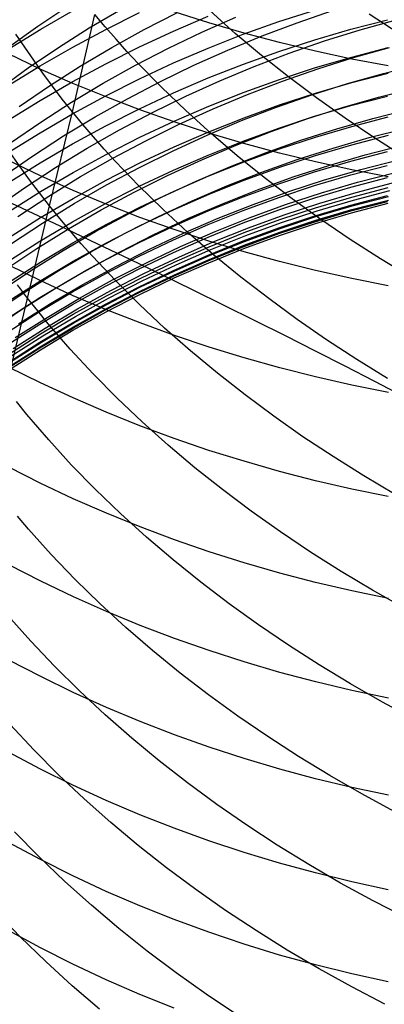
# Model space of a CAD drawing. Extents: x -383 to 1849, y -1185 to -529.
# Tile 236 of 256: x 200 to 205, y -1100 to -1087. Entities that reach past the tile are written whole.
import ezdxf

# ---------------------------------------------------------------- set-up
doc = ezdxf.new("R2010")
doc.units = 0
doc.layers.add('PREDEFINITO', color=7, linetype='CONTINUOUS')

msp = doc.modelspace()

# ---------------------------------------------------------------- linework, layer by layer
at = {"layer": 'PREDEFINITO'}
for p, q in [((200.391, -1087.325, 547.876), (200.78, -1087.063, 548.023)), ((201.058, -1087.347, 549.608), (201.466, -1087.106, 549.74)), ((203.517, -1087.265, 595.702), (203.982, -1087.115, 595.667)), ((200.428, -1087.362, 600.328), (200.85, -1087.12, 600.256)), ((200.839, -1088.435, 511.775), (201.131, -1087.173, 510.318)), ((201.266, -1087.334, 510.195), (201.131, -1087.173, 510.318)), ((201.273, -1087.366, 598.778), (201.709, -1087.148, 598.718)), ((201.768, -1087.369, 551.311), (202.193, -1087.15, 551.428)), ((202.152, -1087.387, 597.249), (202.602, -1087.195, 597.2)), ((202.609, -1087.282, 648.626), (202.158, -1087.139, 648.489)), ((202.517, -1087.401, 552.983), (202.957, -1087.206, 553.086)), ((202.952, -1087.419, 507.722), (202.624, -1087.127, 507.935)), ((203.755, -1087.279, 554.71), (204.213, -1087.123, 554.795)), ((204.452, -1087.364, 594.222), (204.926, -1087.243, 594.196)), ((204.572, -1087.372, 556.306), (205.039, -1087.243, 556.376)), ((205.073, -1087.421, 505.347), (204.689, -1087.167, 505.518)), ((200.011, -1087.597, 547.726), (200.391, -1087.325, 547.876)), ((200.013, -1087.617, 600.404), (200.428, -1087.362, 600.328)), ((200.658, -1087.6, 549.473), (201.058, -1087.347, 549.608)), ((200.843, -1087.596, 598.842), (201.273, -1087.366, 598.778)), ((201.405, -1087.493, 510.074), (201.266, -1087.334, 510.195)), ((201.35, -1087.6, 551.19), (201.768, -1087.369, 551.311)), ((203.065, -1087.415, 648.753), (202.609, -1087.282, 648.626)), ((203.056, -1087.43, 595.741), (203.517, -1087.265, 595.702)), ((203.302, -1087.45, 554.622), (203.755, -1087.279, 554.71)), ((203.983, -1087.5, 594.251), (204.452, -1087.364, 594.222)), ((204.109, -1087.516, 556.231), (204.572, -1087.372, 556.306)), ((200.337, -1087.767, 512.276), (200.107, -1087.426, 512.538)), ((201.547, -1087.652, 509.956), (201.405, -1087.493, 510.074)), ((201.709, -1087.593, 597.302), (202.152, -1087.387, 597.249)), ((202.084, -1087.61, 552.876), (202.517, -1087.401, 552.983)), ((202.601, -1087.609, 595.783), (203.056, -1087.43, 595.741)), ((202.855, -1087.634, 554.529), (203.302, -1087.45, 554.622)), ((203.292, -1087.704, 507.517), (202.952, -1087.419, 507.722)), ((203.526, -1087.538, 648.871), (203.065, -1087.415, 648.753)), ((203.517, -1087.651, 594.283), (203.983, -1087.5, 594.251)), ((200.267, -1087.864, 549.333), (200.658, -1087.6, 549.473)), ((200.421, -1087.84, 598.909), (200.843, -1087.596, 598.842)), ((200.94, -1087.844, 551.065), (201.35, -1087.6, 551.19)), ((201.272, -1087.811, 597.358), (201.709, -1087.593, 597.302)), ((201.658, -1087.831, 552.766), (202.084, -1087.61, 552.876)), ((202.151, -1087.801, 595.828), (202.601, -1087.609, 595.783)), ((203.992, -1087.65, 648.978), (203.526, -1087.538, 648.871)), ((203.651, -1087.675, 556.152), (204.109, -1087.516, 556.231)), ((204.463, -1087.725, 592.8), (204.937, -1087.603, 592.777)), ((204.485, -1087.732, 557.746), (204.953, -1087.602, 557.812)), ((200.422, -1087.88, 646.434), (200.008, -1087.684, 646.254)), ((201.693, -1087.808, 509.839), (201.547, -1087.652, 509.956)), ((202.415, -1087.831, 554.432), (202.855, -1087.634, 554.529)), ((203.057, -1087.816, 594.319), (203.517, -1087.651, 594.283)), ((203.198, -1087.847, 556.069), (203.651, -1087.675, 556.152)), ((203.643, -1087.983, 507.322), (203.292, -1087.704, 507.517)), ((204.462, -1087.751, 649.074), (203.992, -1087.65, 648.978)), ((203.993, -1087.862, 592.827), (204.463, -1087.725, 592.8)), ((204.022, -1087.877, 557.676), (204.485, -1087.732, 557.746)), ((204.936, -1087.84, 649.16), (204.462, -1087.751, 649.074)), ((199.885, -1088.14, 549.19), (200.267, -1087.864, 549.333)), ((200.007, -1088.095, 598.98), (200.421, -1087.84, 598.909)), ((200.457, -1087.936, 512.148), (200.337, -1087.767, 512.276)), ((200.845, -1088.066, 646.605), (200.422, -1087.88, 646.434)), ((200.54, -1088.099, 550.936), (200.94, -1087.844, 551.065)), ((200.843, -1088.043, 597.417), (201.272, -1087.811, 597.358)), ((201.24, -1088.065, 552.651), (201.658, -1087.831, 552.766)), ((201.995, -1088.117, 509.612), (201.693, -1087.808, 509.839)), ((201.708, -1088.008, 595.877), (202.151, -1087.801, 595.828)), ((201.981, -1088.042, 554.332), (202.415, -1087.831, 554.432)), ((202.601, -1087.996, 594.357), (203.057, -1087.816, 594.319)), ((202.751, -1088.033, 555.982), (203.198, -1087.847, 556.069)), ((203.527, -1088.015, 592.856), (203.993, -1087.862, 592.827)), ((203.564, -1088.036, 557.602), (204.022, -1087.877, 557.676)), ((204.875, -1087.937, 559.253), (205.347, -1087.82, 559.311)), ((200.58, -1088.104, 512.022), (200.457, -1087.936, 512.148)), ((201.271, -1088.227, 595.928), (201.708, -1088.008, 595.877)), ((202.152, -1088.19, 594.399), (202.601, -1087.996, 594.357)), ((204.006, -1088.255, 507.136), (203.643, -1087.983, 507.322)), ((204.407, -1088.068, 559.192), (204.875, -1087.937, 559.253)), ((204.463, -1088.055, 591.372), (204.937, -1087.932, 591.35)), ((200.148, -1088.366, 550.804), (200.54, -1088.099, 550.936)), ((200.421, -1088.288, 597.479), (200.843, -1088.043, 597.417)), ((200.708, -1088.27, 511.897), (200.58, -1088.104, 512.022)), ((200.829, -1088.311, 552.533), (201.24, -1088.065, 552.651)), ((201.276, -1088.242, 646.768), (200.845, -1088.066, 646.605)), ((201.554, -1088.265, 554.227), (201.981, -1088.042, 554.332)), ((202.31, -1088.42, 509.394), (201.995, -1088.117, 509.612)), ((202.311, -1088.232, 555.891), (202.751, -1088.033, 555.982)), ((203.066, -1088.181, 592.889), (203.527, -1088.015, 592.856)), ((203.111, -1088.209, 557.525), (203.564, -1088.036, 557.602)), ((203.944, -1088.215, 559.128), (204.407, -1088.068, 559.192)), ((203.992, -1088.192, 591.396), (204.463, -1088.055, 591.372)), ((204.811, -1088.246, 560.701), (205.284, -1088.128, 560.753)), ((200.842, -1088.46, 595.983), (201.271, -1088.227, 595.928)), ((201.136, -1088.501, 554.119), (201.554, -1088.265, 554.227)), ((201.713, -1088.409, 646.921), (201.276, -1088.242, 646.768)), ((201.708, -1088.397, 594.443), (202.152, -1088.19, 594.399)), ((201.877, -1088.444, 555.797), (202.311, -1088.232, 555.891)), ((202.61, -1088.362, 592.924), (203.066, -1088.181, 592.889)), ((202.665, -1088.396, 557.444), (203.111, -1088.209, 557.525)), ((203.485, -1088.375, 559.059), (203.944, -1088.215, 559.128)), ((203.526, -1088.345, 591.422), (203.992, -1088.192, 591.396)), ((204.379, -1088.519, 506.96), (204.006, -1088.255, 507.136)), ((204.342, -1088.38, 560.644), (204.811, -1088.246, 560.701)), ((204.451, -1088.355, 589.942), (204.925, -1088.232, 589.923)), ((200.007, -1088.545, 597.545), (200.421, -1088.288, 597.479)), ((200.428, -1088.568, 552.411), (200.829, -1088.311, 552.533)), ((200.839, -1088.435, 511.775), (200.708, -1088.27, 511.897)), ((201.272, -1088.618, 594.49), (201.708, -1088.397, 594.443)), ((202.159, -1088.557, 592.962), (202.61, -1088.362, 592.924)), ((202.224, -1088.597, 557.359), (202.665, -1088.396, 557.444)), ((203.032, -1088.55, 558.987), (203.485, -1088.375, 559.059)), ((203.065, -1088.512, 591.451), (203.526, -1088.345, 591.422)), ((203.878, -1088.528, 560.584), (204.342, -1088.38, 560.644)), ((203.981, -1088.493, 589.963), (204.451, -1088.355, 589.942)), ((200.42, -1088.706, 596.041), (200.842, -1088.46, 595.983)), ((200.541, -1089.653, 513.267), (200.839, -1088.435, 511.775)), ((200.725, -1088.749, 554.008), (201.136, -1088.501, 554.119)), ((200.973, -1088.598, 511.654), (200.839, -1088.435, 511.775)), ((201.45, -1088.669, 555.699), (201.877, -1088.444, 555.797)), ((202.157, -1088.565, 647.065), (201.713, -1088.409, 646.921)), ((202.637, -1088.716, 509.185), (202.31, -1088.42, 509.394)), ((202.609, -1088.694, 591.483), (203.065, -1088.512, 591.451)), ((203.516, -1088.646, 589.986), (203.981, -1088.493, 589.963)), ((204.268, -1088.655, 562.103), (204.737, -1088.521, 562.154)), ((204.762, -1088.776, 506.793), (204.379, -1088.519, 506.96)), ((204.462, -1088.624, 588.513), (204.936, -1088.501, 588.496)), ((204.737, -1088.521, 562.154), (205.209, -1088.402, 562.203)), ((200.036, -1088.838, 552.285), (200.428, -1088.568, 552.411)), ((200.842, -1088.852, 594.54), (201.272, -1088.618, 594.49)), ((201.111, -1088.76, 511.536), (200.973, -1088.598, 511.654)), ((201.715, -1088.766, 593.002), (202.159, -1088.557, 592.962)), ((201.79, -1088.81, 557.271), (202.224, -1088.597, 557.359)), ((202.608, -1088.712, 647.199), (202.157, -1088.565, 647.065)), ((202.585, -1088.738, 558.912), (203.032, -1088.55, 558.987)), ((203.055, -1088.814, 590.012), (203.516, -1088.646, 589.986)), ((203.419, -1088.69, 560.521), (203.878, -1088.528, 560.584)), ((203.992, -1088.763, 588.531), (204.462, -1088.624, 588.513)), ((204.689, -1088.77, 563.614), (205.161, -1088.65, 563.658)), ((200.006, -1088.964, 596.101), (200.42, -1088.706, 596.041)), ((200.323, -1089.009, 553.893), (200.725, -1088.749, 554.008)), ((201.032, -1088.907, 555.597), (201.45, -1088.669, 555.699)), ((201.253, -1088.921, 511.42), (201.111, -1088.76, 511.536)), ((201.278, -1088.988, 593.045), (201.715, -1088.766, 593.002)), ((202.144, -1088.941, 558.834), (202.585, -1088.738, 558.912)), ((202.159, -1088.89, 591.517), (202.609, -1088.694, 591.483)), ((203.064, -1088.847, 647.324), (202.608, -1088.712, 647.199)), ((202.976, -1089.006, 508.985), (202.637, -1088.716, 509.185)), ((202.964, -1088.866, 560.455), (203.419, -1088.69, 560.521)), ((203.526, -1088.916, 588.551), (203.992, -1088.763, 588.531)), ((203.804, -1088.803, 562.048), (204.268, -1088.655, 562.103)), ((204.22, -1088.905, 563.567), (204.689, -1088.77, 563.614)), ((204.464, -1088.862, 587.085), (204.938, -1088.738, 587.071)), ((205.155, -1089.026, 506.635), (204.762, -1088.776, 506.793)), ((200.42, -1089.098, 594.593), (200.842, -1088.852, 594.54)), ((200.621, -1089.158, 555.493), (201.032, -1088.907, 555.597)), ((201.363, -1089.037, 557.18), (201.79, -1088.81, 557.271)), ((201.715, -1089.099, 591.553), (202.159, -1088.89, 591.517)), ((202.516, -1089.057, 560.385), (202.964, -1088.866, 560.455)), ((202.599, -1088.996, 590.04), (203.055, -1088.814, 590.012)), ((203.525, -1088.972, 647.439), (203.064, -1088.847, 647.324)), ((203.345, -1088.966, 561.991), (203.804, -1088.803, 562.048)), ((203.755, -1089.055, 563.518), (204.22, -1088.905, 563.567)), ((203.994, -1089, 587.1), (204.464, -1088.862, 587.085)), ((204.636, -1088.994, 565.077), (205.109, -1088.873, 565.116)), ((199.93, -1089.281, 553.775), (200.323, -1089.009, 553.893)), ((200.161, -1089.148, 513.632), (200.042, -1088.976, 513.758)), ((200.847, -1089.223, 593.091), (201.278, -1088.988, 593.045)), ((201.398, -1089.08, 511.305), (201.253, -1088.921, 511.42)), ((201.709, -1089.156, 558.752), (202.144, -1088.941, 558.834)), ((202.15, -1089.192, 590.07), (202.599, -1088.996, 590.04)), ((202.891, -1089.143, 561.93), (203.345, -1088.966, 561.991)), ((203.327, -1089.288, 508.793), (202.976, -1089.006, 508.985)), ((203.065, -1089.084, 588.574), (203.526, -1088.916, 588.551)), ((203.991, -1089.086, 647.544), (203.525, -1088.972, 647.439)), ((203.528, -1089.154, 587.117), (203.994, -1089, 587.1)), ((204.166, -1089.13, 565.035), (204.636, -1088.994, 565.077)), ((204.451, -1089.075, 585.653), (204.925, -1088.951, 585.642)), ((200.006, -1089.358, 594.649), (200.42, -1089.098, 594.593)), ((200.424, -1089.266, 644.994), (200.009, -1089.067, 644.818)), ((200.284, -1089.318, 513.509), (200.161, -1089.148, 513.632)), ((200.219, -1089.42, 555.385), (200.621, -1089.158, 555.493)), ((200.945, -1089.276, 557.086), (201.363, -1089.037, 557.18)), ((201.277, -1089.322, 591.592), (201.715, -1089.099, 591.553)), ((201.282, -1089.384, 558.667), (201.709, -1089.156, 558.752)), ((201.698, -1089.393, 511.083), (201.398, -1089.08, 511.305)), ((202.074, -1089.261, 560.313), (202.516, -1089.057, 560.385)), ((202.443, -1089.335, 561.866), (202.891, -1089.143, 561.93)), ((202.609, -1089.267, 588.598), (203.065, -1089.084, 588.574)), ((203.067, -1089.322, 587.136), (203.528, -1089.154, 587.117)), ((203.295, -1089.219, 563.466), (203.755, -1089.055, 563.518)), ((203.701, -1089.281, 564.991), (204.166, -1089.13, 565.035)), ((203.981, -1089.214, 585.666), (204.451, -1089.075, 585.653)), ((204.462, -1089.189, 647.638), (203.991, -1089.086, 647.544)), ((204.451, -1089.253, 584.197), (204.924, -1089.13, 584.188)), ((204.579, -1089.182, 566.545), (205.052, -1089.061, 566.58)), ((200.847, -1089.456, 645.162), (200.424, -1089.266, 644.994)), ((200.425, -1089.471, 593.139), (200.847, -1089.223, 593.091)), ((200.534, -1089.528, 556.988), (200.945, -1089.276, 557.086)), ((201.638, -1089.478, 560.237), (202.074, -1089.261, 560.313)), ((201.706, -1089.402, 590.102), (202.15, -1089.192, 590.07)), ((202.158, -1089.463, 588.624), (202.609, -1089.267, 588.598)), ((202.841, -1089.397, 563.411), (203.295, -1089.219, 563.466)), ((203.241, -1089.447, 564.944), (203.701, -1089.281, 564.991)), ((203.689, -1089.563, 508.611), (203.327, -1089.288, 508.793)), ((203.516, -1089.369, 585.68), (203.981, -1089.214, 585.666)), ((203.981, -1089.392, 584.206), (204.451, -1089.253, 584.197)), ((204.11, -1089.318, 566.508), (204.579, -1089.182, 566.545)), ((204.451, -1089.414, 582.689), (204.925, -1089.289, 582.682)), ((204.936, -1089.28, 647.722), (204.462, -1089.189, 647.638)), ((204.539, -1089.348, 568.016), (205.013, -1089.225, 568.046)), ((200.411, -1089.486, 513.387), (200.284, -1089.318, 513.509)), ((200.847, -1089.558, 591.633), (201.277, -1089.322, 591.592)), ((200.863, -1089.625, 558.579), (201.282, -1089.384, 558.667)), ((201.269, -1089.626, 590.137), (201.706, -1089.402, 590.102)), ((202.011, -1089.699, 510.869), (201.698, -1089.393, 511.083)), ((202.002, -1089.54, 561.8), (202.443, -1089.335, 561.866)), ((202.392, -1089.59, 563.353), (202.841, -1089.397, 563.411)), ((202.612, -1089.504, 587.156), (203.067, -1089.322, 587.136)), ((203.055, -1089.538, 585.695), (203.516, -1089.369, 585.68)), ((203.516, -1089.546, 584.217), (203.981, -1089.392, 584.206)), ((203.645, -1089.47, 566.469), (204.11, -1089.318, 566.508)), ((203.982, -1089.553, 582.696), (204.451, -1089.414, 582.689)), ((204.07, -1089.486, 567.984), (204.539, -1089.348, 568.016)), ((204.463, -1089.541, 581.178), (204.937, -1089.417, 581.174)), ((204.519, -1089.481, 569.491), (204.993, -1089.358, 569.516)), ((199.827, -1089.694, 555.274), (200.219, -1089.42, 555.385)), ((200.01, -1089.732, 593.19), (200.425, -1089.471, 593.139)), ((200.132, -1089.792, 556.887), (200.534, -1089.528, 556.988)), ((200.541, -1089.653, 513.267), (200.411, -1089.486, 513.387)), ((201.277, -1089.635, 645.32), (200.847, -1089.456, 645.162)), ((201.21, -1089.708, 560.159), (201.638, -1089.478, 560.237)), ((201.567, -1089.758, 561.731), (202.002, -1089.54, 561.8)), ((201.714, -1089.674, 588.652), (202.158, -1089.463, 588.624)), ((202.161, -1089.701, 587.178), (202.612, -1089.504, 587.156)), ((202.6, -1089.721, 585.711), (203.055, -1089.538, 585.695)), ((202.786, -1089.627, 564.894), (203.241, -1089.447, 564.944)), ((203.056, -1089.715, 584.229), (203.516, -1089.546, 584.217)), ((203.185, -1089.636, 566.428), (203.645, -1089.47, 566.469)), ((203.605, -1089.638, 567.95), (204.07, -1089.486, 567.984)), ((203.993, -1089.68, 581.182), (204.463, -1089.541, 581.178)), ((204.049, -1089.62, 569.463), (204.519, -1089.481, 569.491)), ((204.451, -1089.647, 579.697), (204.925, -1089.522, 579.695)), ((204.467, -1089.657, 572.446), (204.94, -1089.533, 572.462)), ((204.485, -1089.581, 570.968), (204.958, -1089.458, 570.989)), ((199.902, -1089.551, 438.264), (200.327, -1089.749, 438.121)), ((199.979, -1092.022, 516.315), (200.541, -1089.653, 513.267)), ((200.424, -1089.807, 591.676), (200.847, -1089.558, 591.633)), ((200.452, -1089.879, 558.488), (200.863, -1089.625, 558.579)), ((200.675, -1089.819, 513.149), (200.541, -1089.653, 513.267)), ((200.839, -1089.863, 590.173), (201.269, -1089.626, 590.137)), ((201.714, -1089.805, 645.47), (201.277, -1089.635, 645.32)), ((201.277, -1089.898, 588.681), (201.714, -1089.674, 588.652)), ((201.949, -1089.796, 563.292), (202.392, -1089.59, 563.353)), ((202.337, -1089.821, 564.842), (202.786, -1089.627, 564.894)), ((202.731, -1089.816, 566.384), (203.185, -1089.636, 566.428)), ((203.145, -1089.806, 567.914), (203.605, -1089.638, 567.95)), ((203.516, -1089.708, 582.704), (203.982, -1089.553, 582.696)), ((203.584, -1089.773, 569.435), (204.049, -1089.62, 569.463)), ((204.061, -1089.831, 508.437), (203.689, -1089.563, 508.611)), ((203.982, -1089.786, 579.699), (204.451, -1089.647, 579.697)), ((203.997, -1089.795, 572.429), (204.467, -1089.657, 572.446)), ((204.015, -1089.719, 570.946), (204.485, -1089.581, 570.968)), ((204.451, -1089.721, 575.469), (204.925, -1089.597, 575.477)), ((204.452, -1089.712, 578.395), (204.926, -1089.588, 578.397)), ((204.461, -1089.745, 577.098), (204.935, -1089.621, 577.103)), ((204.465, -1089.704, 573.915), (204.939, -1089.58, 573.926)), ((200.327, -1089.749, 438.121), (200.748, -1089.948, 437.968)), ((200.79, -1089.952, 560.077), (201.21, -1089.708, 560.159)), ((201.139, -1089.989, 561.659), (201.567, -1089.758, 561.731)), ((201.514, -1090.015, 563.23), (201.949, -1089.796, 563.292)), ((201.717, -1089.912, 587.201), (202.161, -1089.701, 587.178)), ((202.337, -1090, 510.664), (202.011, -1089.699, 510.869)), ((202.15, -1089.919, 585.729), (202.6, -1089.721, 585.711)), ((202.6, -1089.899, 584.241), (203.056, -1089.715, 584.229)), ((203.055, -1089.877, 582.712), (203.516, -1089.708, 582.704)), ((203.123, -1089.941, 569.404), (203.584, -1089.773, 569.435)), ((203.516, -1089.941, 579.701), (203.982, -1089.786, 579.699)), ((203.528, -1089.834, 581.188), (203.993, -1089.68, 581.182)), ((203.532, -1089.949, 572.41), (203.997, -1089.795, 572.429)), ((203.55, -1089.873, 570.923), (204.015, -1089.719, 570.946)), ((203.982, -1089.851, 578.394), (204.452, -1089.712, 578.395)), ((203.982, -1089.861, 575.461), (204.451, -1089.721, 575.469)), ((203.991, -1089.885, 577.092), (204.461, -1089.745, 577.098)), ((203.995, -1089.843, 573.903), (204.465, -1089.704, 573.915)), ((200.009, -1090.069, 591.722), (200.424, -1089.807, 591.676)), ((200.049, -1090.145, 558.394), (200.452, -1089.879, 558.488)), ((200.417, -1090.113, 590.211), (200.839, -1089.863, 590.173)), ((200.813, -1089.983, 513.033), (200.675, -1089.819, 513.149)), ((200.846, -1090.136, 588.713), (201.277, -1089.898, 588.681)), ((201.28, -1090.136, 587.226), (201.717, -1089.912, 587.201)), ((201.706, -1090.13, 585.748), (202.15, -1089.919, 585.729)), ((202.158, -1089.964, 645.611), (201.714, -1089.805, 645.47)), ((201.894, -1090.029, 564.788), (202.337, -1089.821, 564.842)), ((202.151, -1090.096, 584.255), (202.6, -1089.899, 584.241)), ((202.282, -1090.011, 566.338), (202.731, -1089.816, 566.384)), ((202.6, -1090.061, 582.722), (203.055, -1089.877, 582.712)), ((202.69, -1089.987, 567.876), (203.145, -1089.806, 567.914)), ((203.067, -1090.003, 581.193), (203.528, -1089.834, 581.188)), ((203.09, -1090.041, 570.897), (203.55, -1089.873, 570.923)), ((203.516, -1090.016, 575.452), (203.982, -1089.861, 575.461)), ((203.517, -1090.006, 578.392), (203.982, -1089.851, 578.394)), ((203.525, -1090.04, 577.085), (203.991, -1089.885, 577.092)), ((203.529, -1089.998, 573.889), (203.995, -1089.843, 573.903)), ((204.444, -1090.092, 508.273), (204.061, -1089.831, 508.437)), ((200.377, -1090.207, 559.993), (200.79, -1089.952, 560.077)), ((200.719, -1090.234, 561.584), (201.139, -1089.989, 561.659)), ((200.748, -1089.948, 437.968), (201.166, -1090.147, 437.807)), ((200.954, -1090.146, 512.919), (200.813, -1089.983, 513.033)), ((201.085, -1090.248, 563.164), (201.514, -1090.015, 563.23)), ((201.457, -1090.25, 564.731), (201.894, -1090.029, 564.788)), ((201.84, -1090.219, 566.29), (202.282, -1090.011, 566.338)), ((202.609, -1090.113, 645.743), (202.158, -1089.964, 645.611)), ((202.241, -1090.183, 567.836), (202.69, -1089.987, 567.876)), ((202.675, -1090.293, 510.468), (202.337, -1090, 510.664)), ((202.611, -1090.187, 581.199), (203.067, -1090.003, 581.193)), ((202.635, -1090.223, 570.871), (203.09, -1090.041, 570.897)), ((202.667, -1090.123, 569.371), (203.123, -1089.941, 569.404)), ((203.055, -1090.111, 579.703), (203.516, -1089.941, 579.701)), ((203.055, -1090.185, 575.442), (203.516, -1090.016, 575.452)), ((203.057, -1090.175, 578.39), (203.517, -1090.006, 578.392)), ((203.064, -1090.209, 577.077), (203.525, -1090.04, 577.085)), ((203.068, -1090.167, 573.875), (203.529, -1089.998, 573.889)), ((203.072, -1090.117, 572.391), (203.532, -1089.949, 572.41)), ((200.003, -1090.376, 590.251), (200.417, -1090.113, 590.211)), ((200.424, -1090.387, 588.746), (200.846, -1090.136, 588.713)), ((200.85, -1090.374, 587.253), (201.28, -1090.136, 587.226)), ((201.098, -1090.307, 512.807), (200.954, -1090.146, 512.919)), ((201.166, -1090.147, 437.807), (201.582, -1090.346, 437.636)), ((201.269, -1090.356, 585.768), (201.706, -1090.13, 585.748)), ((201.707, -1090.308, 584.27), (202.151, -1090.096, 584.255)), ((201.798, -1090.393, 567.794), (202.241, -1090.183, 567.836)), ((202.15, -1090.259, 582.732), (202.6, -1090.061, 582.722)), ((202.218, -1090.32, 569.337), (202.667, -1090.123, 569.371)), ((202.599, -1090.369, 575.432), (203.055, -1090.185, 575.442)), ((202.6, -1090.295, 579.706), (203.055, -1090.111, 579.703)), ((202.601, -1090.359, 578.388), (203.057, -1090.175, 578.39)), ((203.065, -1090.251, 645.865), (202.609, -1090.113, 645.743)), ((202.612, -1090.351, 573.86), (203.068, -1090.167, 573.875)), ((202.617, -1090.3, 572.37), (203.072, -1090.117, 572.391)), ((204.836, -1090.344, 508.119), (204.444, -1090.092, 508.273)), ((199.974, -1090.476, 559.907), (200.377, -1090.207, 559.993)), ((200.307, -1090.491, 561.508), (200.719, -1090.234, 561.584)), ((200.664, -1090.494, 563.097), (201.085, -1090.248, 563.164)), ((201.028, -1090.484, 564.673), (201.457, -1090.25, 564.731)), ((201.397, -1090.625, 512.59), (201.098, -1090.307, 512.807)), ((201.271, -1090.533, 584.286), (201.707, -1090.308, 584.27)), ((201.404, -1090.441, 566.24), (201.84, -1090.219, 566.29)), ((201.706, -1090.472, 582.743), (202.15, -1090.259, 582.732)), ((202.15, -1090.494, 579.709), (202.6, -1090.295, 579.706)), ((202.161, -1090.385, 581.206), (202.611, -1090.187, 581.199)), ((202.167, -1090.497, 572.348), (202.617, -1090.3, 572.37)), ((202.186, -1090.42, 570.843), (202.635, -1090.223, 570.871)), ((202.608, -1090.393, 577.07), (203.064, -1090.209, 577.077)), ((203.024, -1090.579, 510.28), (202.675, -1090.293, 510.468)), ((203.526, -1090.378, 645.977), (203.065, -1090.251, 645.865)), ((200.009, -1090.65, 588.781), (200.424, -1090.387, 588.746)), ((200.428, -1090.629, 643.532), (200.013, -1090.426, 643.361)), ((200.428, -1090.625, 587.281), (200.85, -1090.374, 587.253)), ((200.839, -1090.594, 585.79), (201.269, -1090.356, 585.768)), ((200.975, -1090.676, 566.188), (201.404, -1090.441, 566.24)), ((201.361, -1090.616, 567.75), (201.798, -1090.393, 567.794)), ((201.582, -1090.346, 437.636), (201.993, -1090.545, 437.457)), ((201.717, -1090.597, 581.213), (202.161, -1090.385, 581.206)), ((201.742, -1090.63, 570.814), (202.186, -1090.42, 570.843)), ((201.774, -1090.53, 569.302), (202.218, -1090.32, 569.337)), ((202.149, -1090.567, 575.42), (202.599, -1090.369, 575.432)), ((202.152, -1090.557, 578.385), (202.601, -1090.359, 578.388)), ((202.158, -1090.591, 577.061), (202.608, -1090.393, 577.07)), ((202.162, -1090.549, 573.844), (202.612, -1090.351, 573.86)), ((203.992, -1090.494, 646.08), (203.526, -1090.378, 645.977)), ((205.237, -1090.589, 507.974), (204.836, -1090.344, 508.119)), ((199.903, -1090.76, 561.428), (200.307, -1090.491, 561.508)), ((200.251, -1090.752, 563.027), (200.664, -1090.494, 563.097)), ((200.607, -1090.732, 564.612), (201.028, -1090.484, 564.673)), ((200.841, -1090.772, 584.302), (201.271, -1090.533, 584.286)), ((201.269, -1090.698, 582.754), (201.706, -1090.472, 582.743)), ((201.337, -1090.754, 569.265), (201.774, -1090.53, 569.302)), ((201.706, -1090.706, 579.712), (202.15, -1090.494, 579.709)), ((201.706, -1090.78, 575.408), (202.149, -1090.567, 575.42)), ((201.708, -1090.769, 578.383), (202.152, -1090.557, 578.385)), ((201.718, -1090.761, 573.828), (202.162, -1090.549, 573.844)), ((201.724, -1090.708, 572.325), (202.167, -1090.497, 572.348)), ((201.993, -1090.545, 437.457), (202.401, -1090.743, 437.269)), ((204.462, -1090.598, 646.172), (203.992, -1090.494, 646.08)), ((200.013, -1090.889, 587.31), (200.428, -1090.625, 587.281)), ((200.255, -1090.852, 514.78), (200.125, -1090.682, 514.897)), ((200.417, -1090.846, 585.812), (200.839, -1090.594, 585.79)), ((200.85, -1090.821, 643.696), (200.428, -1090.629, 643.532)), ((200.554, -1090.924, 566.134), (200.975, -1090.676, 566.188)), ((200.932, -1090.853, 567.705), (201.361, -1090.616, 567.75)), ((201.28, -1090.823, 581.221), (201.717, -1090.597, 581.213)), ((201.306, -1090.854, 570.783), (201.742, -1090.63, 570.814)), ((201.71, -1090.936, 512.38), (201.397, -1090.625, 512.59)), ((201.714, -1090.804, 577.052), (202.158, -1090.591, 577.061)), ((203.385, -1090.857, 510.101), (203.024, -1090.579, 510.28)), ((204.936, -1090.691, 646.254), (204.462, -1090.598, 646.172)), ((199.847, -1091.023, 562.955), (200.251, -1090.752, 563.027)), ((200.193, -1090.992, 564.549), (200.607, -1090.732, 564.612)), ((200.419, -1091.023, 584.32), (200.841, -1090.772, 584.302)), ((200.84, -1090.937, 582.767), (201.269, -1090.698, 582.754)), ((201.28, -1091.003, 643.851), (200.85, -1090.821, 643.696)), ((200.85, -1091.062, 581.229), (201.28, -1090.823, 581.221)), ((200.907, -1090.992, 569.226), (201.337, -1090.754, 569.265)), ((201.269, -1090.932, 579.715), (201.706, -1090.706, 579.712)), ((201.269, -1091.005, 575.396), (201.706, -1090.78, 575.408)), ((201.272, -1090.994, 578.38), (201.708, -1090.769, 578.383)), ((201.276, -1091.03, 577.042), (201.714, -1090.804, 577.052)), ((201.281, -1090.987, 573.81), (201.718, -1090.761, 573.828)), ((201.287, -1090.933, 572.3), (201.724, -1090.708, 572.325)), ((202.401, -1090.743, 437.269), (202.805, -1090.942, 437.072)), ((200.003, -1091.111, 585.836), (200.417, -1090.846, 585.812)), ((200.141, -1091.185, 566.078), (200.554, -1090.924, 566.134)), ((200.389, -1091.019, 514.665), (200.255, -1090.852, 514.78)), ((200.417, -1091.189, 582.779), (200.84, -1090.937, 582.767)), ((200.511, -1091.102, 567.658), (200.932, -1090.853, 567.705)), ((200.84, -1091.172, 579.718), (201.269, -1090.932, 579.715)), ((200.858, -1091.171, 572.275), (201.287, -1090.933, 572.3)), ((200.877, -1091.092, 570.751), (201.306, -1090.854, 570.783)), ((202.034, -1091.24, 512.179), (201.71, -1090.936, 512.38)), ((202.805, -1090.942, 437.072), (203.204, -1091.141, 436.866)), ((203.756, -1091.128, 509.931), (203.385, -1090.857, 510.101)), ((199.788, -1091.265, 564.484), (200.193, -1090.992, 564.549)), ((200.005, -1091.288, 584.338), (200.419, -1091.023, 584.32)), ((200.526, -1091.186, 514.552), (200.389, -1091.019, 514.665)), ((200.427, -1091.314, 581.237), (200.85, -1091.062, 581.229)), ((200.485, -1091.242, 569.186), (200.907, -1090.992, 569.226)), ((200.839, -1091.245, 575.382), (201.269, -1091.005, 575.396)), ((200.842, -1091.234, 578.377), (201.272, -1090.994, 578.38)), ((200.846, -1091.269, 577.032), (201.276, -1091.03, 577.042)), ((200.851, -1091.226, 573.792), (201.281, -1090.987, 573.81)), ((201.718, -1091.175, 643.997), (201.28, -1091.003, 643.851)), ((200.003, -1091.455, 582.793), (200.417, -1091.189, 582.779)), ((200.097, -1091.365, 567.609), (200.511, -1091.102, 567.658)), ((200.417, -1091.425, 579.722), (200.84, -1091.172, 579.718)), ((200.436, -1091.423, 572.249), (200.858, -1091.171, 572.275)), ((200.455, -1091.343, 570.718), (200.877, -1091.092, 570.751)), ((200.667, -1091.351, 514.44), (200.526, -1091.186, 514.552)), ((202.162, -1091.337, 644.134), (201.718, -1091.175, 643.997)), ((203.204, -1091.141, 436.866), (203.599, -1091.338, 436.653)), ((204.137, -1091.392, 509.771), (203.756, -1091.128, 509.931)), ((200.013, -1091.579, 581.246), (200.427, -1091.314, 581.237)), ((200.071, -1091.506, 569.144), (200.485, -1091.242, 569.186)), ((200.416, -1091.497, 575.368), (200.839, -1091.245, 575.382)), ((200.42, -1091.486, 578.374), (200.842, -1091.234, 578.377)), ((200.423, -1091.522, 577.021), (200.846, -1091.269, 577.032)), ((200.428, -1091.478, 573.772), (200.851, -1091.226, 573.792)), ((202.371, -1091.537, 511.987), (202.034, -1091.24, 512.179)), ((200.003, -1091.69, 579.725), (200.417, -1091.425, 579.722)), ((200.023, -1091.687, 572.221), (200.436, -1091.423, 572.249)), ((200.042, -1091.606, 570.683), (200.455, -1091.343, 570.718)), ((200.811, -1091.514, 514.331), (200.667, -1091.351, 514.44)), ((202.612, -1091.488, 644.262), (202.162, -1091.337, 644.134)), ((203.599, -1091.338, 436.653), (203.99, -1091.536, 436.43)), ((204.528, -1091.647, 509.619), (204.137, -1091.392, 509.771)), ((200.002, -1091.763, 575.354), (200.416, -1091.497, 575.368)), ((200.006, -1091.751, 578.37), (200.42, -1091.486, 578.374)), ((200.009, -1091.787, 577.009), (200.423, -1091.522, 577.021)), ((200.014, -1091.743, 573.752), (200.428, -1091.478, 573.772)), ((201.109, -1091.835, 514.118), (200.811, -1091.514, 514.331)), ((202.72, -1091.827, 511.803), (202.371, -1091.537, 511.987)), ((203.067, -1091.628, 644.381), (202.612, -1091.488, 644.262)), ((203.99, -1091.536, 436.43), (204.375, -1091.732, 436.2)), ((203.529, -1091.757, 644.491), (203.067, -1091.628, 644.381)), ((204.927, -1091.894, 509.477), (204.528, -1091.647, 509.619)), ((200.424, -1091.952, 642.036), (200.009, -1091.746, 641.868)), ((201.42, -1092.15, 513.913), (201.109, -1091.835, 514.118)), ((203.08, -1092.109, 511.628), (202.72, -1091.827, 511.803)), ((203.994, -1091.875, 644.591), (203.529, -1091.757, 644.491)), ((204.375, -1091.732, 436.2), (204.756, -1091.928, 435.962)), ((200.847, -1092.147, 642.196), (200.424, -1091.952, 642.036)), ((204.464, -1091.981, 644.681), (203.994, -1091.875, 644.591)), ((204.756, -1091.928, 435.962), (205.131, -1092.123, 435.715)), ((204.938, -1092.075, 644.761), (204.464, -1091.981, 644.681)), ((200.248, -1092.36, 516.092), (200.112, -1092.192, 516.202)), ((201.277, -1092.333, 642.347), (200.847, -1092.147, 642.196)), ((201.744, -1092.458, 513.717), (201.42, -1092.15, 513.913)), ((203.45, -1092.384, 511.461), (203.08, -1092.109, 511.628)), ((201.715, -1092.508, 642.49), (201.277, -1092.333, 642.347)), ((200.389, -1092.527, 515.983), (200.248, -1092.36, 516.092)), ((202.081, -1092.759, 513.529), (201.744, -1092.458, 513.717)), ((203.83, -1092.65, 511.304), (203.45, -1092.384, 511.461)), ((200.532, -1092.692, 515.876), (200.389, -1092.527, 515.983)), ((202.159, -1092.673, 642.625), (201.715, -1092.508, 642.49)), ((200.829, -1093.018, 515.668), (200.532, -1092.692, 515.876)), ((202.609, -1092.827, 642.75), (202.159, -1092.673, 642.625)), ((204.221, -1092.909, 511.155), (203.83, -1092.65, 511.304)), ((202.428, -1093.052, 513.349), (202.081, -1092.759, 513.529)), ((203.065, -1092.969, 642.867), (202.609, -1092.827, 642.75)), ((203.526, -1093.101, 642.974), (203.065, -1092.969, 642.867)), ((204.62, -1093.158, 511.016), (204.221, -1092.909, 511.155)), ((200.428, -1093.255, 640.522), (200.013, -1093.046, 640.358)), ((201.14, -1093.337, 515.468), (200.829, -1093.018, 515.668)), ((202.787, -1093.337, 513.177), (202.428, -1093.052, 513.349)), ((203.992, -1093.221, 643.072), (203.526, -1093.101, 642.974)), ((204.462, -1093.329, 643.16), (203.992, -1093.221, 643.072)), ((205.028, -1093.4, 510.885), (204.62, -1093.158, 511.016)), ((200.85, -1093.454, 640.678), (200.428, -1093.255, 640.522)), ((201.463, -1093.648, 515.276), (201.14, -1093.337, 515.468)), ((203.157, -1093.615, 513.014), (202.787, -1093.337, 513.177)), ((204.937, -1093.425, 643.239), (204.462, -1093.329, 643.16)), ((201.281, -1093.642, 640.825), (200.85, -1093.454, 640.678)), ((203.537, -1093.884, 512.86), (203.157, -1093.615, 513.014)), ((200.268, -1093.851, 517.44), (200.125, -1093.683, 517.545)), ((201.718, -1093.82, 640.965), (201.281, -1093.642, 640.825)), ((201.798, -1093.952, 515.092), (201.463, -1093.648, 515.276)), ((200.565, -1094.18, 517.237), (200.268, -1093.851, 517.44)), ((202.162, -1093.986, 641.095), (201.718, -1093.82, 640.965)), ((203.927, -1094.146, 512.715), (203.537, -1093.884, 512.86)), ((202.145, -1094.249, 514.916), (201.798, -1093.952, 515.092)), ((202.612, -1094.142, 641.218), (202.162, -1093.986, 641.095)), ((203.068, -1094.287, 641.331), (202.612, -1094.142, 641.218)), ((200.875, -1094.503, 517.042), (200.565, -1094.18, 517.237)), ((202.504, -1094.538, 514.749), (202.145, -1094.249, 514.916)), ((204.325, -1094.398, 512.579), (203.927, -1094.146, 512.715)), ((200.428, -1094.525, 638.978), (200.014, -1094.313, 638.818)), ((203.529, -1094.42, 641.435), (203.068, -1094.287, 641.331)), ((204.733, -1094.642, 512.451), (204.325, -1094.398, 512.579)), ((200.851, -1094.727, 639.13), (200.428, -1094.525, 638.978)), ((201.197, -1094.818, 516.855), (200.875, -1094.503, 517.042)), ((203.994, -1094.542, 641.531), (203.529, -1094.42, 641.435)), ((202.873, -1094.818, 514.59), (202.504, -1094.538, 514.749)), ((204.464, -1094.651, 641.617), (203.994, -1094.542, 641.531)), ((204.938, -1094.749, 641.693), (204.464, -1094.651, 641.617)), ((205.149, -1094.876, 512.333), (204.733, -1094.642, 512.451)), ((201.281, -1094.918, 639.273), (200.851, -1094.727, 639.13)), ((201.532, -1095.125, 516.675), (201.197, -1094.818, 516.855)), ((203.252, -1095.091, 514.439), (202.873, -1094.818, 514.59)), ((200.298, -1095.302, 518.836), (200.003, -1094.969, 519.034)), ((201.718, -1095.098, 639.409), (201.281, -1094.918, 639.273)), ((201.879, -1095.425, 516.504), (201.532, -1095.125, 516.675)), ((202.162, -1095.267, 639.537), (201.718, -1095.098, 639.409)), ((203.641, -1095.355, 514.297), (203.252, -1095.091, 514.439)), ((202.612, -1095.425, 639.656), (202.162, -1095.267, 639.537)), ((200.607, -1095.628, 518.646), (200.298, -1095.302, 518.836)), ((204.039, -1095.61, 514.163), (203.641, -1095.355, 514.297)), ((200.428, -1095.762, 637.409), (200.014, -1095.547, 637.253)), ((202.236, -1095.717, 516.34), (201.879, -1095.425, 516.504)), ((203.068, -1095.572, 639.766), (202.612, -1095.425, 639.656)), ((200.929, -1095.947, 518.463), (200.607, -1095.628, 518.646)), ((203.529, -1095.707, 639.868), (203.068, -1095.572, 639.766)), ((204.446, -1095.856, 514.039), (204.039, -1095.61, 514.163)), ((200.85, -1095.967, 637.556), (200.428, -1095.762, 637.409)), ((202.605, -1096, 516.185), (202.236, -1095.717, 516.34)), ((203.995, -1095.831, 639.961), (203.529, -1095.707, 639.868)), ((204.465, -1095.942, 640.044), (203.995, -1095.831, 639.961)), ((204.861, -1096.093, 513.923), (204.446, -1095.856, 514.039)), ((201.281, -1096.161, 637.696), (200.85, -1095.967, 637.556)), ((201.263, -1096.258, 518.288), (200.929, -1095.947, 518.463)), ((202.984, -1096.275, 516.038), (202.605, -1096, 516.185)), ((204.938, -1096.041, 640.119), (204.465, -1095.942, 640.044)), ((201.718, -1096.344, 637.828), (201.281, -1096.161, 637.696)), ((205.285, -1096.32, 513.817), (204.861, -1096.093, 513.923)), ((201.609, -1096.561, 518.12), (201.263, -1096.258, 518.288)), ((203.372, -1096.541, 515.9), (202.984, -1096.275, 516.038)), ((200.339, -1096.713, 520.277), (200.031, -1096.383, 520.463)), ((202.162, -1096.516, 637.952), (201.718, -1096.344, 637.828)), ((201.966, -1096.856, 517.961), (201.609, -1096.561, 518.12)), ((202.612, -1096.676, 638.068), (202.162, -1096.516, 637.952)), ((203.77, -1096.799, 515.77), (203.372, -1096.541, 515.9)), ((203.068, -1096.825, 638.176), (202.612, -1096.676, 638.068)), ((200.424, -1096.963, 635.811), (200.009, -1096.744, 635.659)), ((200.66, -1097.035, 520.099), (200.339, -1096.713, 520.277)), ((203.529, -1096.962, 638.275), (203.068, -1096.825, 638.176)), ((204.177, -1097.047, 515.648), (203.77, -1096.799, 515.77)), ((202.334, -1097.142, 517.81), (201.966, -1096.856, 517.961)), ((200.846, -1097.17, 635.955), (200.424, -1096.963, 635.811)), ((200.993, -1097.35, 519.928), (200.66, -1097.035, 520.099)), ((203.994, -1097.087, 638.365), (203.529, -1096.962, 638.275)), ((204.592, -1097.285, 515.536), (204.177, -1097.047, 515.648)), ((201.277, -1097.368, 636.091), (200.846, -1097.17, 635.955)), ((202.712, -1097.42, 517.666), (202.334, -1097.142, 517.81)), ((204.464, -1097.2, 638.447), (203.994, -1097.087, 638.365)), ((204.938, -1097.301, 638.519), (204.464, -1097.2, 638.447)), ((205.015, -1097.514, 515.432), (204.592, -1097.285, 515.536)), ((201.338, -1097.656, 519.765), (200.993, -1097.35, 519.928)), ((201.714, -1097.554, 636.22), (201.277, -1097.368, 636.091)), ((203.1, -1097.689, 517.531), (202.712, -1097.42, 517.666)), ((202.158, -1097.728, 636.341), (201.714, -1097.554, 636.22)), ((201.694, -1097.954, 519.61), (201.338, -1097.656, 519.765)), ((203.497, -1097.949, 517.405), (203.1, -1097.689, 517.531)), ((200.408, -1098.102, 521.753), (200.088, -1097.776, 521.927)), ((202.609, -1097.891, 636.454), (202.158, -1097.728, 636.341)), ((200.423, -1098.137, 634.193), (200.009, -1097.916, 634.046)), ((202.061, -1098.243, 519.462), (201.694, -1097.954, 519.61)), ((203.065, -1098.043, 636.559), (202.609, -1097.891, 636.454)), ((203.904, -1098.199, 517.286), (203.497, -1097.949, 517.405)), ((200.741, -1098.419, 521.587), (200.408, -1098.102, 521.753)), ((203.526, -1098.182, 636.655), (203.065, -1098.043, 636.559)), ((200.846, -1098.348, 634.333), (200.423, -1098.137, 634.193)), ((203.992, -1098.31, 636.744), (203.526, -1098.182, 636.655)), ((204.318, -1098.44, 517.176), (203.904, -1098.199, 517.286)), ((201.277, -1098.548, 634.466), (200.846, -1098.348, 634.333)), ((202.438, -1098.524, 519.322), (202.061, -1098.243, 519.462)), ((204.462, -1098.425, 636.823), (203.992, -1098.31, 636.744)), ((201.085, -1098.729, 521.428), (200.741, -1098.419, 521.587)), ((204.741, -1098.671, 517.075), (204.318, -1098.44, 517.176)), ((204.936, -1098.527, 636.894), (204.462, -1098.425, 636.823)), ((201.714, -1098.736, 634.591), (201.277, -1098.548, 634.466)), ((202.825, -1098.796, 519.19), (202.438, -1098.524, 519.322)), ((201.441, -1099.03, 521.277), (201.085, -1098.729, 521.428)), ((202.158, -1098.913, 634.708), (201.714, -1098.736, 634.591)), ((205.171, -1098.892, 516.982), (204.741, -1098.671, 517.075)), ((200.161, -1099.138, 523.426), (199.842, -1098.809, 523.594)), ((203.222, -1099.058, 519.067), (202.825, -1098.796, 519.19)), ((202.609, -1099.079, 634.818), (202.158, -1098.913, 634.708)), ((200.423, -1099.279, 632.555), (200.009, -1099.055, 632.412)), ((201.808, -1099.322, 521.134), (201.441, -1099.03, 521.277)), ((203.065, -1099.232, 634.92), (202.609, -1099.079, 634.818)), ((203.627, -1099.311, 518.951), (203.222, -1099.058, 519.067)), ((200.492, -1099.459, 523.264), (200.161, -1099.138, 523.426)), ((203.526, -1099.374, 635.014), (203.065, -1099.232, 634.92)), ((200.846, -1099.493, 632.69), (200.423, -1099.279, 632.555)), ((202.185, -1099.605, 520.997), (201.808, -1099.322, 521.134)), ((203.992, -1099.503, 635.099), (203.526, -1099.374, 635.014)), ((204.041, -1099.554, 518.844), (203.627, -1099.311, 518.951)), ((200.835, -1099.772, 523.11), (200.492, -1099.459, 523.264)), ((201.276, -1099.695, 632.819), (200.846, -1099.493, 632.69)), ((204.462, -1099.619, 635.177), (203.992, -1099.503, 635.099)), ((202.572, -1099.88, 520.869), (202.185, -1099.605, 520.997)), ((204.463, -1099.788, 518.745), (204.041, -1099.554, 518.844)), ((204.936, -1099.723, 635.245), (204.462, -1099.619, 635.177)), ((201.714, -1099.886, 632.94), (201.276, -1099.695, 632.819)), ((201.19, -1100.075, 522.963), (200.835, -1099.772, 523.11)), ((202.158, -1100.065, 633.054), (201.714, -1099.886, 632.94)), ((202.969, -1100.145, 520.749), (202.572, -1099.88, 520.869)), ((204.892, -1100.011, 518.654), (204.463, -1099.788, 518.745))]:
    msp.add_line(p, q, dxfattribs=at)

doc.saveas('drawing.dxf')
